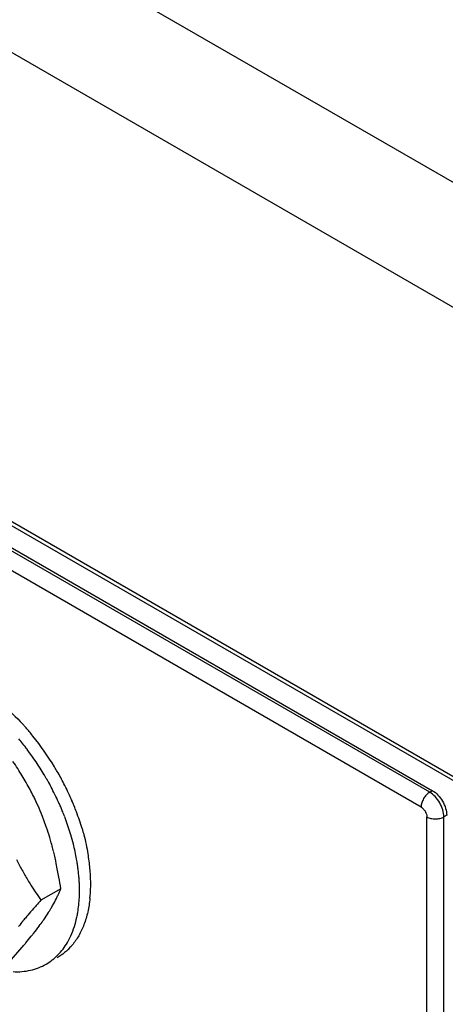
# Model space of a CAD drawing. Header units: inches. Extents: x 0 to 34, y 0 to 22.
# Tile 46 of 79: x 19.744 to 20.274, y 15.125 to 16.351. Entities that reach past the tile are written whole.
import ezdxf

# ---------------------------------------------------------------- set-up
doc = ezdxf.new("R2010")
doc.units = ezdxf.units.IN
doc.header["$LTSCALE"] = 1.87
doc.header["$MEASUREMENT"] = 0
doc.layers.get('0').update_dxf_attribs({"linetype": 'CONTINUOUS'})

msp = doc.modelspace()

# ---------------------------------------------------------------- linework, layer by layer
at = {"color": 9, "linetype": 'CONTINUOUS'}
for p, q in [((23.0648, 14.5427), (18.7871, 17.0125)), ((22.9978, 14.4256), (18.7201, 16.8955)), ((18.7201, 16.3119), (20.588, 15.2334)), ((20.2546, 15.3892), (18.7308, 16.269)), ((20.244, 15.3708), (18.7201, 16.2507)), ((20.2581, 15.3912), (20.2546, 15.3892)), ((20.2758, 15.3606), (20.2723, 15.3586)), ((20.2511, 14.6044), (20.2511, 15.3586)), ((20.2723, 14.6044), (20.2723, 15.3586))]:
    msp.add_line(p, q, dxfattribs=at)
at = {"color": 7, "linetype": 'CONTINUOUS'}
for p, q in [((18.7233, 16.305), (20.5922, 15.2259)), ((18.7201, 16.2793), (20.2581, 15.3912)), ((19.7607, 15.3858), (19.7621, 15.3832)), ((19.7621, 15.3832), (19.7671, 15.3725)), ((19.7955, 15.2691), (19.7709, 15.2548)), ((19.7313, 15.1776), (19.7476, 15.1963))]:
    msp.add_line(p, q, dxfattribs=at)
for centre, radius, start, end in [((19.529, 15.2723), 0.2979, 42.2673, 43.4694), ((19.5235, 15.2673), 0.3053, 41.4372, 42.269), ((19.5186, 15.263), 0.3118, 40.38, 41.4365), ((19.5127, 15.258), 0.3195, 39.0233, 40.379), ((19.4985, 15.2466), 0.3377, 31.0316, 38.9946), ((19.4973, 15.2487), 0.3215, 38.6983, 40.0503), ((19.491, 15.2436), 0.3296, 37.0815, 38.6977), ((19.4797, 15.2353), 0.3435, 30.7764, 37.0529), ((19.3993, 15.1995), 0.4068, 31.1095, 34.1175), ((19.4416, 15.2249), 0.3575, 27.9697, 31.1319), ((19.479, 15.2349), 0.3444, 29.5985, 30.7806), ((19.4927, 15.2428), 0.3447, 29.9898, 31.0862), ((19.4918, 15.2423), 0.3457, 27.1265, 29.9879), ((19.4783, 15.2345), 0.3452, 28.8666, 29.5984), ((19.4776, 15.2341), 0.3461, 27.4364, 28.8665), ((19.4935, 15.2431), 0.3438, 23.6571, 27.1301), ((19.4617, 15.2356), 0.3347, 26.3659, 27.9616), ((19.4801, 15.2353), 0.3432, 23.9667, 27.4443), ((19.4719, 15.2406), 0.3234, 21.6806, 26.3736), ((19.4854, 15.2377), 0.3375, 23.0295, 23.9637), ((19.4996, 15.2459), 0.3371, 23.1598, 23.6464), ((19.5014, 15.2466), 0.3351, 22.7098, 23.1598), ((19.5039, 15.2477), 0.3324, 21.9854, 22.7102), ((19.488, 15.2388), 0.3345, 22.5777, 23.0288), ((19.49, 15.2397), 0.3324, 22.1119, 22.5778), ((19.494, 15.2413), 0.3281, 20.9322, 22.1135), ((19.5091, 15.2498), 0.3268, 20.6082, 21.9875), ((19.5233, 15.255), 0.3117, 16.6035, 20.6198), ((19.476, 15.2423), 0.319, 21.2066, 21.6751), ((19.4751, 15.242), 0.3199, 20.8037, 21.206), ((19.4676, 15.2391), 0.3279, 19.0776, 20.7983), ((19.4984, 15.2429), 0.3234, 20.4719, 20.9306), ((19.5144, 15.2487), 0.3064, 16.5708, 20.5149), ((19.4589, 15.2361), 0.3372, 18.3229, 19.0822), ((19.4488, 15.2328), 0.3478, 16.187, 18.316), ((19.533, 15.2542), 0.287, 14.2017, 16.567), ((19.4221, 15.2252), 0.3755, 13.8194, 16.1727), ((19.5522, 15.2589), 0.2672, 10.1469, 14.2445), ((19.3789, 15.2145), 0.42, 11.8036, 13.8223), ((19.5916, 15.2714), 0.2414, 5.4875, 9.8139), ((20.0424, 15.455), 0.3369, 206.3668, 208.8267), ((19.3208, 15.2024), 0.4793, 9.7337, 11.7956), ((19.5656, 15.2613), 0.2536, 9.411, 10.1307), ((19.5697, 15.262), 0.2494, 8.895, 9.4105), ((19.5745, 15.2628), 0.2446, 8.0029, 8.8963), ((20.0656, 15.4676), 0.3633, 208.8126, 211.1124), ((19.5811, 15.2637), 0.2379, 6.9787, 8.0035), ((19.5941, 15.2652), 0.2248, 4.6521, 6.9969), ((19.6163, 15.274), 0.2165, 3.0474, 5.4236), ((19.244, 15.1892), 0.5573, 8.2438, 9.7421), ((19.6032, 15.266), 0.2158, 3.9977, 4.646), ((19.6092, 15.2664), 0.2097, 2.8822, 4), ((19.6181, 15.2668), 0.2008, 1.3743, 2.8851), ((19.6287, 15.2747), 0.2041, 2.2044, 3.026), ((19.6375, 15.2751), 0.1953, 0.0206, 2.2091), ((19.6495, 15.2751), 0.1833, 358.2422, 0.0034), ((19.6552, 15.3239), 0.1507, 335.3576, 335.8431), ((19.6588, 15.3223), 0.1468, 335.8405, 337.523), ((19.6628, 15.3206), 0.1424, 337.5307, 338.3476), ((19.6641, 15.3201), 0.1409, 338.3483, 338.7916), ((19.6417, 15.2669), 0.1772, 357.1597, 359.1937), ((19.6275, 15.2671), 0.1913, 0.0053, 1.3732), ((19.634, 15.2671), 0.1849, 359.1814, 0.0015), ((19.6626, 15.2747), 0.1702, 354.1406, 358.2509), ((20.5742, 14.5331), 1.0799, 138.0629, 138.5413), ((19.6329, 15.3349), 0.1755, 330.5921, 333.6769), ((19.6496, 15.3265), 0.1568, 333.7323, 335.3466), ((20.3773, 14.7063), 0.8177, 138.8398, 139.6118), ((20.4662, 14.6287), 0.9356, 138.5494, 138.8444), ((19.5592, 15.38), 0.262, 325.2212, 327.5818), ((19.5884, 15.3611), 0.2272, 327.6435, 328.0902), ((19.5989, 15.3546), 0.2149, 328.0879, 329.1267), ((19.6143, 15.3454), 0.1969, 329.1332, 330.5969), ((20.1774, 14.8747), 0.5563, 140.4302, 141.3366), ((20.2467, 14.8174), 0.6463, 139.8842, 140.4287), ((20.2882, 14.7824), 0.7005, 139.6319, 139.8857), ((19.5033, 15.4191), 0.3302, 323.5384, 324.8623), ((19.5327, 15.3983), 0.2942, 324.893, 325.24), ((19.3832, 15.5108), 0.4813, 321.3146, 321.8357), ((19.4381, 15.4677), 0.4116, 321.8263, 323.4957), ((19.2474, 15.6218), 0.6567, 319.8386, 320.2395), ((19.3123, 15.5679), 0.5723, 320.2329, 321.2863), ((19.7274, 15.2467), 0.0884, 329.7914, 331.0096), ((19.2111, 15.6524), 0.7042, 319.6322, 319.8408), ((19.7519, 15.2474), 0.0755, 318.5742, 319.9456)]:
    msp.add_arc(centre, radius, start, end, dxfattribs=at)
for points, knots in [([(19.7092, 15.509), (19.7124, 15.5067), (19.725, 15.497), (19.7368, 15.486), (19.7452, 15.4772)], [0, 0, 0, 0, 0.241137, 1, 1, 1, 1]), ([(20.2581, 15.3912), (20.2606, 15.3898), (20.2654, 15.3858), (20.2709, 15.3782), (20.2747, 15.3696), (20.2758, 15.3635), (20.2758, 15.3606)], [0, 0, 0, 0, 0.237222, 0.500006, 0.762787, 1, 1, 1, 1]), ([(19.822, 15.3441), (19.8228, 15.3415), (19.8257, 15.331), (19.8281, 15.3205), (19.8294, 15.3125)], [0, 0, 0, 0, 0.255137, 1, 1, 1, 1]), ([(19.7545, 15.2799), (19.7558, 15.2777), (19.7611, 15.2692), (19.7666, 15.261), (19.7709, 15.2548)], [0, 0, 0, 0, 0.25152, 1, 1, 1, 1]), ([(19.8319, 15.2573), (19.8313, 15.2515), (19.8295, 15.2404), (19.8249, 15.2247), (19.8184, 15.2107), (19.8128, 15.2025), (19.8097, 15.1988)], [0, 0, 0, 0, 0.274938, 0.532125, 0.772857, 1, 1, 1, 1]), ([(19.8155, 15.2337), (19.816, 15.2357), (19.8175, 15.2437), (19.8184, 15.2519), (19.8187, 15.2582)], [0, 0, 0, 0, 0.241733, 1, 1, 1, 1]), ([(19.8047, 15.2039), (19.8059, 15.2061), (19.8107, 15.2156), (19.8139, 15.2258), (19.8155, 15.2337)], [0, 0, 0, 0, 0.238113, 1, 1, 1, 1]), ([(19.7773, 15.1752), (19.7827, 15.1783), (19.7928, 15.1863), (19.8005, 15.1966), (19.8038, 15.2022)], [0, 0, 0, 0, 0.488205, 1, 1, 1, 1]), ([(19.8085, 15.1974), (19.806, 15.1946), (19.8006, 15.1894), (19.7944, 15.1851), (19.7912, 15.1832)], [0, 0, 0, 0, 0.504537, 1, 1, 1, 1]), ([(19.7362, 15.1659), (19.7435, 15.1655), (19.7579, 15.1666), (19.7713, 15.1717), (19.7773, 15.1752)], [0, 0, 0, 0, 0.514358, 1, 1, 1, 1])]:
    msp.add_open_spline(points, degree=3, knots=knots, dxfattribs=at)
at = {"color": 9, "linetype": 'CONTINUOUS'}
for points, knots in [([(20.2546, 15.3892), (20.2531, 15.3883), (20.2502, 15.3859), (20.2469, 15.3814), (20.2446, 15.3762), (20.244, 15.3726), (20.244, 15.3708)], [0, 0, 0, 0, 0.237222, 0.500006, 0.762787, 1, 1, 1, 1]), ([(20.2723, 15.3586), (20.2723, 15.3615), (20.2712, 15.3676), (20.2674, 15.3762), (20.2619, 15.3838), (20.2571, 15.3877), (20.2546, 15.3892)], [0, 0, 0, 0, 0.237213, 0.499994, 0.762778, 1, 1, 1, 1]), ([(20.244, 15.3708), (20.245, 15.3702), (20.2469, 15.3686), (20.2491, 15.3656), (20.2506, 15.3622), (20.2511, 15.3597), (20.2511, 15.3586)], [0, 0, 0, 0, 0.237222, 0.500006, 0.762787, 1, 1, 1, 1]), ([(20.2511, 15.3586), (20.2526, 15.3577), (20.2561, 15.3564), (20.2617, 15.3558), (20.2673, 15.3564), (20.2708, 15.3577), (20.2723, 15.3586)], [0, 0, 0, 0, 0.237219, 0.5, 0.762781, 1, 1, 1, 1])]:
    msp.add_open_spline(points, degree=3, knots=knots, dxfattribs=at)

doc.saveas('drawing.dxf')
